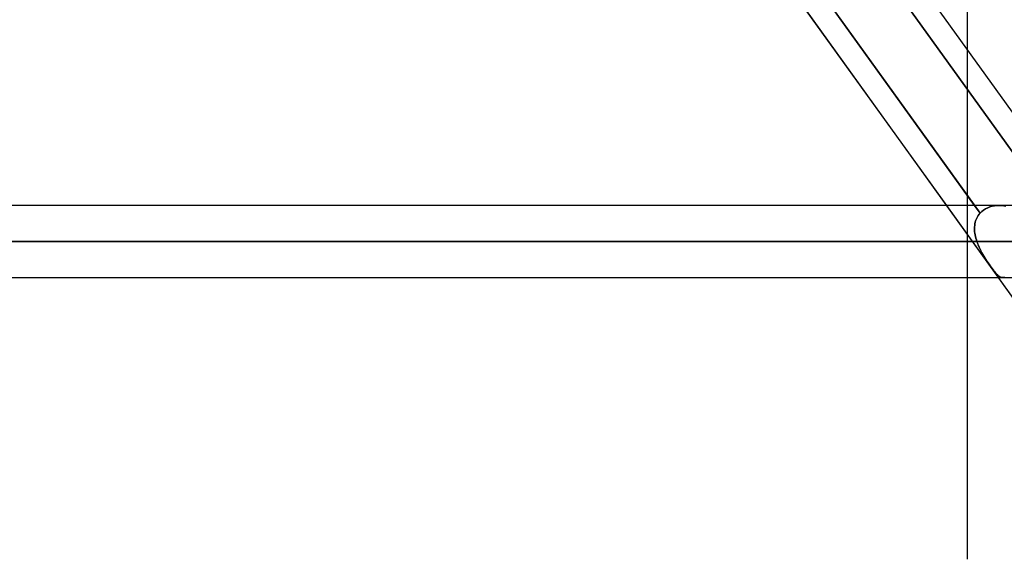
# Model space of a CAD drawing. Header units: millimetres. Extents: x -243 to 243, y -92 to 86.
# Tile 43 of 81: x 33 to 57, y -42 to -28. Entities that reach past the tile are written whole.
import ezdxf

# ---------------------------------------------------------------- set-up
doc = ezdxf.new("R2010")
doc.units = ezdxf.units.MM
doc.layers.add('MAIN-1', color=7, linetype='Continuous')

msp = doc.modelspace()

# ---------------------------------------------------------------- linework, layer by layer
at = {"layer": 'MAIN-1'}
for p, q in [((46.593, -15.474), (65.352, -41.558)), ((44.64, -17.357), (63.399, -43.441)), ((51.262, -25.586), (56.703, -33.151)), ((53.215, -25.661), (58.643, -33.209)), ((58.643, -33.209), (53.215, -25.661)), ((50.821, -25.953), (55.863, -32.963)), ((56.567, -32.963), (51.526, -25.953)), ((54.129, -25.953), (59.17, -32.963)), ((56.385, -25.953), (56.385, -29.09)), ((56.385, -29.09), (56.385, -34.753)), ((129.187, -32.963), (-129.187, -32.963)), ((129.187, -32.963), (-129.187, -32.963)), ((57.173, -32.963), (-57.173, -32.963)), ((57.173, -32.963), (-57.173, -32.963)), ((55.863, -32.963), (57.15, -34.753)), ((56.703, -33.151), (56.567, -32.963)), ((56.744, -33.111), (56.789, -33.075)), ((56.79, -33.075), (56.744, -33.111)), ((56.789, -33.075), (56.839, -33.044)), ((56.839, -33.044), (56.79, -33.075)), ((56.839, -33.044), (56.892, -33.018)), ((56.892, -33.018), (56.839, -33.044)), ((56.892, -33.018), (56.947, -32.997)), ((56.947, -32.997), (56.892, -33.018)), ((56.947, -32.997), (57.005, -32.981)), ((57.005, -32.981), (56.947, -32.997)), ((57.005, -32.981), (57.064, -32.97)), ((57.064, -32.97), (57.005, -32.981)), ((57.064, -32.97), (57.125, -32.964)), ((57.125, -32.964), (57.064, -32.97)), ((57.125, -32.964), (57.187, -32.963)), ((57.187, -32.963), (57.125, -32.964)), ((57.187, -32.963), (57.239, -32.965)), ((57.24, -32.965), (57.187, -32.963)), ((57.239, -32.965), (57.292, -32.972)), ((57.293, -32.972), (57.24, -32.965)), ((57.292, -32.972), (57.344, -32.981)), ((57.345, -32.981), (57.293, -32.972)), ((56.606, -33.307), (56.593, -33.343)), ((56.593, -33.343), (56.606, -33.308)), ((56.621, -33.273), (56.606, -33.307)), ((56.606, -33.308), (56.621, -33.273)), ((56.638, -33.24), (56.621, -33.273)), ((56.621, -33.273), (56.638, -33.24)), ((56.657, -33.209), (56.638, -33.24)), ((56.638, -33.24), (56.657, -33.209)), ((56.679, -33.179), (56.657, -33.209)), ((56.657, -33.209), (56.679, -33.179)), ((56.703, -33.151), (56.679, -33.179)), ((56.679, -33.179), (56.703, -33.151)), ((56.703, -33.151), (56.744, -33.111)), ((56.744, -33.111), (56.703, -33.151)), ((56.566, -33.493), (56.565, -33.533)), ((56.565, -33.533), (56.566, -33.493)), ((56.565, -33.533), (56.566, -33.573)), ((56.566, -33.573), (56.565, -33.533)), ((56.569, -33.455), (56.566, -33.493)), ((56.566, -33.493), (56.569, -33.455)), ((56.566, -33.573), (56.568, -33.613)), ((56.568, -33.613), (56.566, -33.573)), ((56.575, -33.416), (56.569, -33.455)), ((56.569, -33.455), (56.575, -33.417)), ((56.583, -33.379), (56.575, -33.416)), ((56.575, -33.417), (56.583, -33.379)), ((56.593, -33.343), (56.583, -33.379)), ((56.583, -33.379), (56.593, -33.343)), ((56.568, -33.613), (56.573, -33.653)), ((56.573, -33.653), (56.568, -33.613)), ((56.573, -33.653), (56.58, -33.694)), ((56.58, -33.694), (56.573, -33.653)), ((56.58, -33.694), (56.588, -33.735)), ((56.588, -33.735), (56.58, -33.694)), ((56.588, -33.735), (56.599, -33.776)), ((56.599, -33.776), (56.588, -33.735)), ((56.599, -33.776), (56.61, -33.817)), ((56.61, -33.817), (56.599, -33.776)), ((56.61, -33.817), (56.623, -33.858)), ((56.623, -33.858), (56.61, -33.817)), ((129.777, -33.858), (-129.777, -33.858)), ((-129.777, -33.858), (129.777, -33.858)), ((-128.55, -33.858), (128.55, -33.858)), ((128.55, -33.858), (-128.55, -33.858)), ((57.804, -33.858), (-57.804, -33.858)), ((-57.804, -33.858), (57.804, -33.858)), ((-56.623, -33.858), (56.623, -33.858)), ((56.623, -33.858), (-56.623, -33.858)), ((56.643, -33.91), (56.623, -33.858)), ((56.623, -33.858), (56.641, -33.905)), ((56.641, -33.905), (56.66, -33.952)), ((56.664, -33.963), (56.643, -33.91)), ((56.66, -33.952), (56.68, -33.999)), ((56.687, -34.014), (56.664, -33.963)), ((56.68, -33.999), (56.702, -34.045)), ((56.711, -34.065), (56.687, -34.014)), ((56.702, -34.045), (56.724, -34.091)), ((56.737, -34.115), (56.711, -34.065)), ((56.724, -34.091), (56.748, -34.135)), ((56.764, -34.164), (56.737, -34.115)), ((56.748, -34.135), (56.773, -34.179)), ((56.792, -34.212), (56.764, -34.164)), ((56.773, -34.179), (56.798, -34.222)), ((56.82, -34.259), (56.792, -34.212)), ((56.798, -34.222), (56.823, -34.264)), ((56.849, -34.305), (56.82, -34.259)), ((56.823, -34.264), (56.849, -34.305)), ((56.878, -34.35), (56.849, -34.305)), ((56.849, -34.305), (56.875, -34.345)), ((56.875, -34.345), (56.901, -34.384)), ((56.907, -34.393), (56.878, -34.35)), ((56.901, -34.384), (56.927, -34.422)), ((56.936, -34.435), (56.907, -34.393)), ((56.927, -34.422), (56.952, -34.459)), ((56.964, -34.476), (56.936, -34.435)), ((56.952, -34.459), (56.977, -34.495)), ((56.991, -34.514), (56.964, -34.476)), ((56.977, -34.495), (57.002, -34.528)), ((57.017, -34.549), (56.991, -34.514)), ((57.002, -34.528), (57.025, -34.559)), ((57.042, -34.582), (57.017, -34.549)), ((57.025, -34.559), (57.047, -34.588)), ((-129.148, -34.753), (129.148, -34.753)), ((-129.148, -34.753), (129.148, -34.753)), ((-57.262, -34.753), (57.262, -34.753)), ((-57.262, -34.753), (57.262, -34.753)), ((56.385, -34.753), (56.385, -41.763)), ((57.067, -34.612), (57.042, -34.582)), ((57.047, -34.588), (57.069, -34.615)), ((57.09, -34.64), (57.067, -34.612)), ((57.069, -34.615), (57.09, -34.64)), ((57.112, -34.664), (57.09, -34.64)), ((57.09, -34.64), (57.109, -34.662)), ((57.109, -34.662), (57.128, -34.681)), ((57.133, -34.686), (57.112, -34.664)), ((57.128, -34.681), (57.147, -34.699)), ((57.153, -34.704), (57.133, -34.686)), ((57.147, -34.699), (57.165, -34.714)), ((57.15, -34.753), (62.191, -41.763)), ((57.173, -34.719), (57.153, -34.704)), ((57.165, -34.714), (57.182, -34.726)), ((57.192, -34.732), (57.173, -34.719)), ((57.182, -34.726), (57.199, -34.736)), ((57.211, -34.741), (57.192, -34.732)), ((57.199, -34.736), (57.216, -34.744)), ((57.23, -34.748), (57.211, -34.741)), ((57.216, -34.744), (57.234, -34.749)), ((57.249, -34.752), (57.23, -34.748)), ((57.234, -34.749), (57.251, -34.752)), ((57.268, -34.752), (57.249, -34.752)), ((57.251, -34.752), (57.268, -34.752)), ((57.289, -34.75), (57.268, -34.752)), ((57.268, -34.752), (57.287, -34.75)), ((57.287, -34.75), (57.307, -34.744)), ((57.31, -34.743), (57.289, -34.75))]:
    msp.add_line(p, q, dxfattribs=at)

doc.saveas('drawing.dxf')
